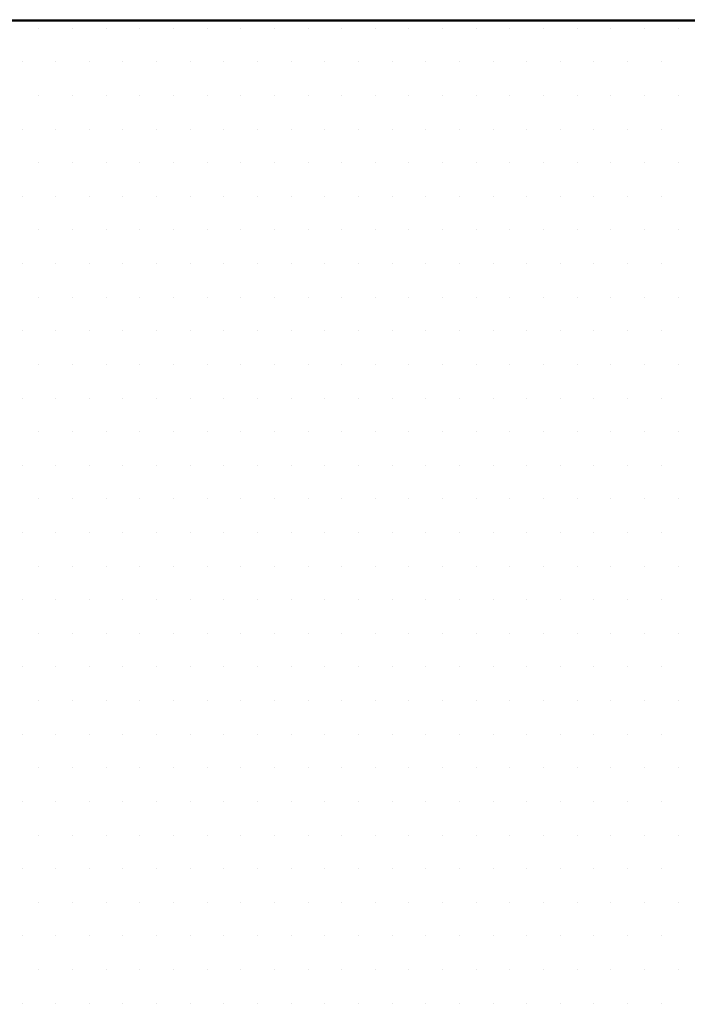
# Model space of a CAD drawing. Extents: x -71 to 52, y -13 to 68.
# Tile 33 of 81: x 33.5528 to 33.6311, y 20.397 to 20.5126. Entities that reach past the tile are written whole.
import ezdxf

# ---------------------------------------------------------------- set-up
doc = ezdxf.new("R2010")
doc.units = 0
doc.header["$LTSCALE"] = 1.21
doc.header["$MEASUREMENT"] = 0
doc.layers.get('0').update_dxf_attribs({"linetype": 'CONTINUOUS'})
doc.layers.add('parker', color=40, linetype='CONTINUOUS')
doc.layers.add('YELLOW', color=2, linetype='CONTINUOUS')

# ---------------------------------------------------------------- blocks, each defined once
blk = doc.blocks.new('*X5')
at = {"color": 0}
for p, q in [((9.525, 1.4625), (9.525, 1.4625)), ((9.53438, 1.4625), (9.53438, 1.4625)), ((9.54375, 1.4625), (9.54375, 1.4625)), ((9.55313, 1.4625), (9.55313, 1.4625)), ((9.5625, 1.4625), (9.5625, 1.4625)), ((9.57188, 1.4625), (9.57188, 1.4625)), ((9.58125, 1.4625), (9.58125, 1.4625)), ((9.59063, 1.4625), (9.59063, 1.4625)), ((9.6, 1.4625), (9.6, 1.4625)), ((9.60938, 1.4625), (9.60938, 1.4625)), ((9.61875, 1.4625), (9.61875, 1.4625)), ((9.62813, 1.4625), (9.62813, 1.4625)), ((9.6375, 1.4625), (9.6375, 1.4625)), ((9.64688, 1.4625), (9.64688, 1.4625)), ((9.65625, 1.4625), (9.65625, 1.4625)), ((9.66563, 1.4625), (9.66563, 1.4625)), ((9.675, 1.4625), (9.675, 1.4625)), ((9.68438, 1.4625), (9.68438, 1.4625)), ((9.69375, 1.4625), (9.69375, 1.4625)), ((9.70313, 1.4625), (9.70313, 1.4625)), ((9.52031, 1.45312), (9.52031, 1.45312)), ((9.52969, 1.45312), (9.52969, 1.45312)), ((9.53906, 1.45312), (9.53906, 1.45312)), ((9.54844, 1.45312), (9.54844, 1.45312)), ((9.55781, 1.45312), (9.55781, 1.45312)), ((9.56719, 1.45312), (9.56719, 1.45312)), ((9.57656, 1.45312), (9.57656, 1.45312)), ((9.58594, 1.45312), (9.58594, 1.45312)), ((9.59531, 1.45312), (9.59531, 1.45312)), ((9.60469, 1.45312), (9.60469, 1.45312)), ((9.61406, 1.45312), (9.61406, 1.45312)), ((9.62344, 1.45312), (9.62344, 1.45312)), ((9.63281, 1.45312), (9.63281, 1.45312)), ((9.64219, 1.45312), (9.64219, 1.45312)), ((9.65156, 1.45312), (9.65156, 1.45312)), ((9.66094, 1.45312), (9.66094, 1.45312)), ((9.67031, 1.45312), (9.67031, 1.45312)), ((9.67969, 1.45312), (9.67969, 1.45312)), ((9.68906, 1.45312), (9.68906, 1.45312)), ((9.69844, 1.45312), (9.69844, 1.45312)), ((9.525, 1.44375), (9.525, 1.44375)), ((9.53438, 1.44375), (9.53438, 1.44375)), ((9.54375, 1.44375), (9.54375, 1.44375)), ((9.55313, 1.44375), (9.55313, 1.44375)), ((9.5625, 1.44375), (9.5625, 1.44375)), ((9.57188, 1.44375), (9.57188, 1.44375)), ((9.58125, 1.44375), (9.58125, 1.44375)), ((9.59063, 1.44375), (9.59063, 1.44375)), ((9.6, 1.44375), (9.6, 1.44375)), ((9.60938, 1.44375), (9.60938, 1.44375)), ((9.61875, 1.44375), (9.61875, 1.44375)), ((9.62813, 1.44375), (9.62813, 1.44375)), ((9.6375, 1.44375), (9.6375, 1.44375)), ((9.64688, 1.44375), (9.64688, 1.44375)), ((9.65625, 1.44375), (9.65625, 1.44375)), ((9.66563, 1.44375), (9.66563, 1.44375)), ((9.675, 1.44375), (9.675, 1.44375)), ((9.68438, 1.44375), (9.68438, 1.44375)), ((9.69375, 1.44375), (9.69375, 1.44375)), ((9.70313, 1.44375), (9.70313, 1.44375)), ((9.52031, 1.43437), (9.52031, 1.43437)), ((9.52969, 1.43437), (9.52969, 1.43437)), ((9.53906, 1.43437), (9.53906, 1.43437)), ((9.54844, 1.43437), (9.54844, 1.43437)), ((9.55781, 1.43437), (9.55781, 1.43437)), ((9.56719, 1.43437), (9.56719, 1.43437)), ((9.57656, 1.43437), (9.57656, 1.43437)), ((9.58594, 1.43437), (9.58594, 1.43437)), ((9.59531, 1.43437), (9.59531, 1.43437)), ((9.60469, 1.43437), (9.60469, 1.43437)), ((9.61406, 1.43437), (9.61406, 1.43437)), ((9.62344, 1.43437), (9.62344, 1.43437)), ((9.63281, 1.43437), (9.63281, 1.43437)), ((9.64219, 1.43437), (9.64219, 1.43437)), ((9.65156, 1.43437), (9.65156, 1.43437)), ((9.66094, 1.43437), (9.66094, 1.43437)), ((9.67031, 1.43437), (9.67031, 1.43437)), ((9.67969, 1.43437), (9.67969, 1.43437)), ((9.68906, 1.43437), (9.68906, 1.43437)), ((9.69844, 1.43437), (9.69844, 1.43437)), ((9.525, 1.425), (9.525, 1.425)), ((9.53438, 1.425), (9.53438, 1.425)), ((9.54375, 1.425), (9.54375, 1.425)), ((9.55313, 1.425), (9.55313, 1.425)), ((9.5625, 1.425), (9.5625, 1.425)), ((9.57188, 1.425), (9.57188, 1.425)), ((9.58125, 1.425), (9.58125, 1.425)), ((9.59063, 1.425), (9.59063, 1.425)), ((9.6, 1.425), (9.6, 1.425)), ((9.60938, 1.425), (9.60938, 1.425)), ((9.61875, 1.425), (9.61875, 1.425)), ((9.62813, 1.425), (9.62813, 1.425)), ((9.6375, 1.425), (9.6375, 1.425)), ((9.64688, 1.425), (9.64688, 1.425)), ((9.65625, 1.425), (9.65625, 1.425)), ((9.66563, 1.425), (9.66563, 1.425)), ((9.675, 1.425), (9.675, 1.425)), ((9.68438, 1.425), (9.68438, 1.425)), ((9.69375, 1.425), (9.69375, 1.425)), ((9.70313, 1.425), (9.70313, 1.425)), ((9.52031, 1.41562), (9.52031, 1.41562)), ((9.52969, 1.41562), (9.52969, 1.41562)), ((9.53906, 1.41562), (9.53906, 1.41562)), ((9.54844, 1.41562), (9.54844, 1.41562)), ((9.55781, 1.41562), (9.55781, 1.41562)), ((9.56719, 1.41562), (9.56719, 1.41562)), ((9.57656, 1.41562), (9.57656, 1.41562)), ((9.58594, 1.41562), (9.58594, 1.41562)), ((9.59531, 1.41562), (9.59531, 1.41562)), ((9.60469, 1.41562), (9.60469, 1.41562)), ((9.61406, 1.41562), (9.61406, 1.41562)), ((9.62344, 1.41562), (9.62344, 1.41562)), ((9.63281, 1.41562), (9.63281, 1.41562)), ((9.64219, 1.41562), (9.64219, 1.41562)), ((9.65156, 1.41562), (9.65156, 1.41562)), ((9.66094, 1.41562), (9.66094, 1.41562)), ((9.67031, 1.41562), (9.67031, 1.41562)), ((9.67969, 1.41562), (9.67969, 1.41562)), ((9.68906, 1.41562), (9.68906, 1.41562)), ((9.69844, 1.41562), (9.69844, 1.41562)), ((9.525, 1.40625), (9.525, 1.40625)), ((9.53438, 1.40625), (9.53438, 1.40625)), ((9.54375, 1.40625), (9.54375, 1.40625)), ((9.55313, 1.40625), (9.55313, 1.40625)), ((9.5625, 1.40625), (9.5625, 1.40625)), ((9.57188, 1.40625), (9.57188, 1.40625)), ((9.58125, 1.40625), (9.58125, 1.40625)), ((9.59063, 1.40625), (9.59063, 1.40625)), ((9.6, 1.40625), (9.6, 1.40625)), ((9.60938, 1.40625), (9.60938, 1.40625)), ((9.61875, 1.40625), (9.61875, 1.40625)), ((9.62813, 1.40625), (9.62813, 1.40625)), ((9.6375, 1.40625), (9.6375, 1.40625)), ((9.64688, 1.40625), (9.64688, 1.40625)), ((9.65625, 1.40625), (9.65625, 1.40625)), ((9.66563, 1.40625), (9.66563, 1.40625)), ((9.675, 1.40625), (9.675, 1.40625)), ((9.68438, 1.40625), (9.68438, 1.40625)), ((9.69375, 1.40625), (9.69375, 1.40625)), ((9.70313, 1.40625), (9.70313, 1.40625)), ((9.52031, 1.39687), (9.52031, 1.39687)), ((9.52969, 1.39687), (9.52969, 1.39687)), ((9.53906, 1.39687), (9.53906, 1.39687)), ((9.54844, 1.39687), (9.54844, 1.39687)), ((9.55781, 1.39687), (9.55781, 1.39687)), ((9.56719, 1.39687), (9.56719, 1.39687)), ((9.57656, 1.39687), (9.57656, 1.39687)), ((9.58594, 1.39687), (9.58594, 1.39687)), ((9.59531, 1.39687), (9.59531, 1.39687)), ((9.60469, 1.39687), (9.60469, 1.39687)), ((9.61406, 1.39687), (9.61406, 1.39687)), ((9.62344, 1.39687), (9.62344, 1.39687)), ((9.63281, 1.39687), (9.63281, 1.39687)), ((9.64219, 1.39687), (9.64219, 1.39687)), ((9.65156, 1.39687), (9.65156, 1.39687)), ((9.66094, 1.39687), (9.66094, 1.39687)), ((9.67031, 1.39687), (9.67031, 1.39687)), ((9.67969, 1.39687), (9.67969, 1.39687)), ((9.68906, 1.39687), (9.68906, 1.39687)), ((9.69844, 1.39687), (9.69844, 1.39687)), ((9.525, 1.3875), (9.525, 1.3875)), ((9.53438, 1.3875), (9.53438, 1.3875)), ((9.54375, 1.3875), (9.54375, 1.3875)), ((9.55313, 1.3875), (9.55313, 1.3875)), ((9.5625, 1.3875), (9.5625, 1.3875)), ((9.57188, 1.3875), (9.57188, 1.3875)), ((9.58125, 1.3875), (9.58125, 1.3875)), ((9.59063, 1.3875), (9.59063, 1.3875)), ((9.6, 1.3875), (9.6, 1.3875)), ((9.60938, 1.3875), (9.60938, 1.3875)), ((9.61875, 1.3875), (9.61875, 1.3875)), ((9.62813, 1.3875), (9.62813, 1.3875)), ((9.6375, 1.3875), (9.6375, 1.3875)), ((9.64688, 1.3875), (9.64688, 1.3875)), ((9.65625, 1.3875), (9.65625, 1.3875)), ((9.66563, 1.3875), (9.66563, 1.3875)), ((9.675, 1.3875), (9.675, 1.3875)), ((9.68438, 1.3875), (9.68438, 1.3875)), ((9.69375, 1.3875), (9.69375, 1.3875)), ((9.70313, 1.3875), (9.70313, 1.3875)), ((9.52031, 1.37813), (9.52031, 1.37813)), ((9.52969, 1.37813), (9.52969, 1.37813)), ((9.53906, 1.37813), (9.53906, 1.37813)), ((9.54844, 1.37813), (9.54844, 1.37813)), ((9.55781, 1.37813), (9.55781, 1.37813)), ((9.56719, 1.37813), (9.56719, 1.37813)), ((9.57656, 1.37813), (9.57656, 1.37813)), ((9.58594, 1.37813), (9.58594, 1.37813)), ((9.59531, 1.37813), (9.59531, 1.37813)), ((9.60469, 1.37813), (9.60469, 1.37813)), ((9.61406, 1.37813), (9.61406, 1.37813)), ((9.62344, 1.37813), (9.62344, 1.37813)), ((9.63281, 1.37813), (9.63281, 1.37813)), ((9.64219, 1.37813), (9.64219, 1.37813)), ((9.65156, 1.37813), (9.65156, 1.37813)), ((9.66094, 1.37813), (9.66094, 1.37813)), ((9.67031, 1.37813), (9.67031, 1.37813)), ((9.67969, 1.37813), (9.67969, 1.37813)), ((9.68906, 1.37813), (9.68906, 1.37813)), ((9.69844, 1.37813), (9.69844, 1.37813)), ((9.525, 1.36875), (9.525, 1.36875)), ((9.53438, 1.36875), (9.53438, 1.36875)), ((9.54375, 1.36875), (9.54375, 1.36875)), ((9.55313, 1.36875), (9.55313, 1.36875)), ((9.5625, 1.36875), (9.5625, 1.36875)), ((9.57188, 1.36875), (9.57188, 1.36875)), ((9.58125, 1.36875), (9.58125, 1.36875)), ((9.59063, 1.36875), (9.59063, 1.36875)), ((9.6, 1.36875), (9.6, 1.36875)), ((9.60938, 1.36875), (9.60938, 1.36875)), ((9.61875, 1.36875), (9.61875, 1.36875)), ((9.62813, 1.36875), (9.62813, 1.36875)), ((9.6375, 1.36875), (9.6375, 1.36875)), ((9.64688, 1.36875), (9.64688, 1.36875)), ((9.65625, 1.36875), (9.65625, 1.36875)), ((9.66563, 1.36875), (9.66563, 1.36875)), ((9.675, 1.36875), (9.675, 1.36875)), ((9.68438, 1.36875), (9.68438, 1.36875)), ((9.69375, 1.36875), (9.69375, 1.36875)), ((9.70313, 1.36875), (9.70313, 1.36875)), ((9.52031, 1.35938), (9.52031, 1.35938)), ((9.52969, 1.35938), (9.52969, 1.35938)), ((9.53906, 1.35938), (9.53906, 1.35938)), ((9.54844, 1.35938), (9.54844, 1.35938)), ((9.55781, 1.35938), (9.55781, 1.35938)), ((9.56719, 1.35938), (9.56719, 1.35938)), ((9.57656, 1.35938), (9.57656, 1.35938)), ((9.58594, 1.35938), (9.58594, 1.35938)), ((9.59531, 1.35938), (9.59531, 1.35938)), ((9.60469, 1.35938), (9.60469, 1.35938)), ((9.61406, 1.35938), (9.61406, 1.35938)), ((9.62344, 1.35938), (9.62344, 1.35938)), ((9.63281, 1.35938), (9.63281, 1.35938)), ((9.64219, 1.35938), (9.64219, 1.35938)), ((9.65156, 1.35938), (9.65156, 1.35938)), ((9.66094, 1.35938), (9.66094, 1.35938)), ((9.67031, 1.35938), (9.67031, 1.35938)), ((9.67969, 1.35938), (9.67969, 1.35938)), ((9.68906, 1.35938), (9.68906, 1.35938)), ((9.69844, 1.35938), (9.69844, 1.35938)), ((9.525, 1.35), (9.525, 1.35)), ((9.53438, 1.35), (9.53438, 1.35)), ((9.54375, 1.35), (9.54375, 1.35)), ((9.55313, 1.35), (9.55313, 1.35)), ((9.5625, 1.35), (9.5625, 1.35)), ((9.57188, 1.35), (9.57188, 1.35)), ((9.58125, 1.35), (9.58125, 1.35)), ((9.59063, 1.35), (9.59063, 1.35)), ((9.6, 1.35), (9.6, 1.35)), ((9.60938, 1.35), (9.60938, 1.35)), ((9.61875, 1.35), (9.61875, 1.35)), ((9.62813, 1.35), (9.62813, 1.35)), ((9.6375, 1.35), (9.6375, 1.35)), ((9.64688, 1.35), (9.64688, 1.35)), ((9.65625, 1.35), (9.65625, 1.35)), ((9.66563, 1.35), (9.66563, 1.35)), ((9.675, 1.35), (9.675, 1.35)), ((9.68438, 1.35), (9.68438, 1.35)), ((9.69375, 1.35), (9.69375, 1.35)), ((9.70313, 1.35), (9.70313, 1.35)), ((9.52031, 1.34062), (9.52031, 1.34062)), ((9.52969, 1.34062), (9.52969, 1.34062)), ((9.53906, 1.34062), (9.53906, 1.34062)), ((9.54844, 1.34062), (9.54844, 1.34062)), ((9.55781, 1.34062), (9.55781, 1.34062)), ((9.56719, 1.34062), (9.56719, 1.34062)), ((9.57656, 1.34062), (9.57656, 1.34062)), ((9.58594, 1.34062), (9.58594, 1.34062)), ((9.59531, 1.34062), (9.59531, 1.34062)), ((9.60469, 1.34062), (9.60469, 1.34062)), ((9.61406, 1.34062), (9.61406, 1.34062)), ((9.62344, 1.34062), (9.62344, 1.34062)), ((9.63281, 1.34062), (9.63281, 1.34062)), ((9.64219, 1.34062), (9.64219, 1.34062)), ((9.65156, 1.34062), (9.65156, 1.34062)), ((9.66094, 1.34062), (9.66094, 1.34062)), ((9.67031, 1.34062), (9.67031, 1.34062)), ((9.67969, 1.34062), (9.67969, 1.34062)), ((9.68906, 1.34062), (9.68906, 1.34062)), ((9.69844, 1.34062), (9.69844, 1.34062)), ((9.525, 1.33125), (9.525, 1.33125)), ((9.53438, 1.33125), (9.53438, 1.33125)), ((9.54375, 1.33125), (9.54375, 1.33125)), ((9.55313, 1.33125), (9.55313, 1.33125)), ((9.5625, 1.33125), (9.5625, 1.33125)), ((9.57188, 1.33125), (9.57188, 1.33125)), ((9.58125, 1.33125), (9.58125, 1.33125)), ((9.59063, 1.33125), (9.59063, 1.33125)), ((9.6, 1.33125), (9.6, 1.33125)), ((9.60938, 1.33125), (9.60938, 1.33125)), ((9.61875, 1.33125), (9.61875, 1.33125)), ((9.62813, 1.33125), (9.62813, 1.33125)), ((9.6375, 1.33125), (9.6375, 1.33125)), ((9.64688, 1.33125), (9.64688, 1.33125)), ((9.65625, 1.33125), (9.65625, 1.33125)), ((9.66563, 1.33125), (9.66563, 1.33125)), ((9.675, 1.33125), (9.675, 1.33125)), ((9.68438, 1.33125), (9.68438, 1.33125)), ((9.69375, 1.33125), (9.69375, 1.33125)), ((9.70313, 1.33125), (9.70313, 1.33125)), ((9.52031, 1.32187), (9.52031, 1.32187)), ((9.52969, 1.32187), (9.52969, 1.32187)), ((9.53906, 1.32187), (9.53906, 1.32187)), ((9.54844, 1.32187), (9.54844, 1.32187)), ((9.55781, 1.32187), (9.55781, 1.32187)), ((9.56719, 1.32187), (9.56719, 1.32187)), ((9.57656, 1.32187), (9.57656, 1.32187)), ((9.58594, 1.32187), (9.58594, 1.32187)), ((9.59531, 1.32187), (9.59531, 1.32187)), ((9.60469, 1.32187), (9.60469, 1.32187)), ((9.61406, 1.32187), (9.61406, 1.32187)), ((9.62344, 1.32187), (9.62344, 1.32187)), ((9.63281, 1.32187), (9.63281, 1.32187)), ((9.64219, 1.32187), (9.64219, 1.32187)), ((9.65156, 1.32187), (9.65156, 1.32187)), ((9.66094, 1.32187), (9.66094, 1.32187)), ((9.67031, 1.32187), (9.67031, 1.32187)), ((9.67969, 1.32187), (9.67969, 1.32187)), ((9.68906, 1.32187), (9.68906, 1.32187)), ((9.69844, 1.32187), (9.69844, 1.32187)), ((9.525, 1.3125), (9.525, 1.3125)), ((9.53438, 1.3125), (9.53438, 1.3125)), ((9.54375, 1.3125), (9.54375, 1.3125)), ((9.55313, 1.3125), (9.55313, 1.3125)), ((9.5625, 1.3125), (9.5625, 1.3125)), ((9.57188, 1.3125), (9.57188, 1.3125)), ((9.58125, 1.3125), (9.58125, 1.3125)), ((9.59063, 1.3125), (9.59063, 1.3125)), ((9.6, 1.3125), (9.6, 1.3125)), ((9.60938, 1.3125), (9.60938, 1.3125)), ((9.61875, 1.3125), (9.61875, 1.3125)), ((9.62813, 1.3125), (9.62813, 1.3125)), ((9.6375, 1.3125), (9.6375, 1.3125)), ((9.64688, 1.3125), (9.64688, 1.3125)), ((9.65625, 1.3125), (9.65625, 1.3125)), ((9.66563, 1.3125), (9.66563, 1.3125)), ((9.675, 1.3125), (9.675, 1.3125)), ((9.68438, 1.3125), (9.68438, 1.3125)), ((9.69375, 1.3125), (9.69375, 1.3125)), ((9.70313, 1.3125), (9.70313, 1.3125)), ((9.52031, 1.30312), (9.52031, 1.30312)), ((9.52969, 1.30312), (9.52969, 1.30312)), ((9.53906, 1.30312), (9.53906, 1.30312)), ((9.54844, 1.30312), (9.54844, 1.30312)), ((9.55781, 1.30312), (9.55781, 1.30312)), ((9.56719, 1.30312), (9.56719, 1.30312)), ((9.57656, 1.30312), (9.57656, 1.30312)), ((9.58594, 1.30312), (9.58594, 1.30312)), ((9.59531, 1.30312), (9.59531, 1.30312)), ((9.60469, 1.30312), (9.60469, 1.30312)), ((9.61406, 1.30312), (9.61406, 1.30312)), ((9.62344, 1.30312), (9.62344, 1.30312)), ((9.63281, 1.30312), (9.63281, 1.30312)), ((9.64219, 1.30312), (9.64219, 1.30312)), ((9.65156, 1.30312), (9.65156, 1.30312)), ((9.66094, 1.30312), (9.66094, 1.30312)), ((9.67031, 1.30312), (9.67031, 1.30312)), ((9.67969, 1.30312), (9.67969, 1.30312)), ((9.68906, 1.30312), (9.68906, 1.30312)), ((9.69844, 1.30312), (9.69844, 1.30312)), ((9.525, 1.29375), (9.525, 1.29375)), ((9.53438, 1.29375), (9.53438, 1.29375)), ((9.54375, 1.29375), (9.54375, 1.29375)), ((9.55313, 1.29375), (9.55313, 1.29375)), ((9.5625, 1.29375), (9.5625, 1.29375)), ((9.57188, 1.29375), (9.57188, 1.29375)), ((9.58125, 1.29375), (9.58125, 1.29375)), ((9.59063, 1.29375), (9.59063, 1.29375)), ((9.6, 1.29375), (9.6, 1.29375)), ((9.60938, 1.29375), (9.60938, 1.29375)), ((9.61875, 1.29375), (9.61875, 1.29375)), ((9.62813, 1.29375), (9.62813, 1.29375)), ((9.6375, 1.29375), (9.6375, 1.29375)), ((9.64688, 1.29375), (9.64688, 1.29375)), ((9.65625, 1.29375), (9.65625, 1.29375)), ((9.66563, 1.29375), (9.66563, 1.29375)), ((9.675, 1.29375), (9.675, 1.29375)), ((9.68438, 1.29375), (9.68438, 1.29375)), ((9.69375, 1.29375), (9.69375, 1.29375)), ((9.70313, 1.29375), (9.70313, 1.29375)), ((9.52031, 1.28438), (9.52031, 1.28438)), ((9.52969, 1.28438), (9.52969, 1.28438)), ((9.53906, 1.28438), (9.53906, 1.28438)), ((9.54844, 1.28438), (9.54844, 1.28438)), ((9.55781, 1.28438), (9.55781, 1.28438)), ((9.56719, 1.28438), (9.56719, 1.28438)), ((9.57656, 1.28438), (9.57656, 1.28438)), ((9.58594, 1.28438), (9.58594, 1.28438)), ((9.59531, 1.28438), (9.59531, 1.28438)), ((9.60469, 1.28438), (9.60469, 1.28438)), ((9.61406, 1.28438), (9.61406, 1.28438)), ((9.62344, 1.28438), (9.62344, 1.28438)), ((9.63281, 1.28438), (9.63281, 1.28438)), ((9.64219, 1.28438), (9.64219, 1.28438)), ((9.65156, 1.28438), (9.65156, 1.28438)), ((9.66094, 1.28438), (9.66094, 1.28438)), ((9.67031, 1.28438), (9.67031, 1.28438)), ((9.67969, 1.28438), (9.67969, 1.28438)), ((9.68906, 1.28438), (9.68906, 1.28438)), ((9.69844, 1.28438), (9.69844, 1.28438)), ((9.525, 1.275), (9.525, 1.275)), ((9.53438, 1.275), (9.53438, 1.275)), ((9.54375, 1.275), (9.54375, 1.275)), ((9.55313, 1.275), (9.55313, 1.275)), ((9.5625, 1.275), (9.5625, 1.275)), ((9.57188, 1.275), (9.57188, 1.275)), ((9.58125, 1.275), (9.58125, 1.275)), ((9.59063, 1.275), (9.59063, 1.275)), ((9.6, 1.275), (9.6, 1.275)), ((9.60938, 1.275), (9.60938, 1.275)), ((9.61875, 1.275), (9.61875, 1.275)), ((9.62813, 1.275), (9.62813, 1.275)), ((9.6375, 1.275), (9.6375, 1.275)), ((9.64688, 1.275), (9.64688, 1.275)), ((9.65625, 1.275), (9.65625, 1.275)), ((9.66563, 1.275), (9.66563, 1.275)), ((9.675, 1.275), (9.675, 1.275)), ((9.68438, 1.275), (9.68438, 1.275)), ((9.69375, 1.275), (9.69375, 1.275)), ((9.70313, 1.275), (9.70313, 1.275)), ((9.52031, 1.26562), (9.52031, 1.26562)), ((9.52969, 1.26562), (9.52969, 1.26562)), ((9.53906, 1.26562), (9.53906, 1.26562)), ((9.54844, 1.26562), (9.54844, 1.26562)), ((9.55781, 1.26562), (9.55781, 1.26562)), ((9.56719, 1.26562), (9.56719, 1.26562)), ((9.57656, 1.26562), (9.57656, 1.26562)), ((9.58594, 1.26562), (9.58594, 1.26562)), ((9.59531, 1.26562), (9.59531, 1.26562)), ((9.60469, 1.26562), (9.60469, 1.26562)), ((9.61406, 1.26562), (9.61406, 1.26562)), ((9.62344, 1.26562), (9.62344, 1.26562)), ((9.63281, 1.26562), (9.63281, 1.26562)), ((9.64219, 1.26562), (9.64219, 1.26562)), ((9.65156, 1.26562), (9.65156, 1.26562)), ((9.66094, 1.26562), (9.66094, 1.26562)), ((9.67031, 1.26562), (9.67031, 1.26562)), ((9.67969, 1.26562), (9.67969, 1.26562)), ((9.68906, 1.26562), (9.68906, 1.26562)), ((9.69844, 1.26562), (9.69844, 1.26562)), ((9.525, 1.25625), (9.525, 1.25625)), ((9.53438, 1.25625), (9.53438, 1.25625)), ((9.54375, 1.25625), (9.54375, 1.25625)), ((9.55313, 1.25625), (9.55313, 1.25625)), ((9.5625, 1.25625), (9.5625, 1.25625)), ((9.57188, 1.25625), (9.57188, 1.25625)), ((9.58125, 1.25625), (9.58125, 1.25625)), ((9.59063, 1.25625), (9.59063, 1.25625)), ((9.6, 1.25625), (9.6, 1.25625)), ((9.60938, 1.25625), (9.60938, 1.25625)), ((9.61875, 1.25625), (9.61875, 1.25625)), ((9.62813, 1.25625), (9.62813, 1.25625)), ((9.6375, 1.25625), (9.6375, 1.25625)), ((9.64688, 1.25625), (9.64688, 1.25625)), ((9.65625, 1.25625), (9.65625, 1.25625)), ((9.66563, 1.25625), (9.66563, 1.25625)), ((9.675, 1.25625), (9.675, 1.25625)), ((9.68438, 1.25625), (9.68438, 1.25625)), ((9.69375, 1.25625), (9.69375, 1.25625)), ((9.70313, 1.25625), (9.70313, 1.25625)), ((9.52031, 1.24687), (9.52031, 1.24687)), ((9.52969, 1.24687), (9.52969, 1.24687)), ((9.53906, 1.24687), (9.53906, 1.24687)), ((9.54844, 1.24687), (9.54844, 1.24687)), ((9.55781, 1.24687), (9.55781, 1.24687)), ((9.56719, 1.24687), (9.56719, 1.24687)), ((9.57656, 1.24687), (9.57656, 1.24687)), ((9.58594, 1.24687), (9.58594, 1.24687)), ((9.59531, 1.24687), (9.59531, 1.24687)), ((9.60469, 1.24687), (9.60469, 1.24687)), ((9.61406, 1.24687), (9.61406, 1.24687)), ((9.62344, 1.24687), (9.62344, 1.24687)), ((9.63281, 1.24687), (9.63281, 1.24687)), ((9.64219, 1.24687), (9.64219, 1.24687)), ((9.65156, 1.24687), (9.65156, 1.24687)), ((9.66094, 1.24687), (9.66094, 1.24687)), ((9.67031, 1.24687), (9.67031, 1.24687)), ((9.67969, 1.24687), (9.67969, 1.24687)), ((9.68906, 1.24687), (9.68906, 1.24687)), ((9.69844, 1.24687), (9.69844, 1.24687)), ((9.525, 1.2375), (9.525, 1.2375)), ((9.53438, 1.2375), (9.53438, 1.2375)), ((9.54375, 1.2375), (9.54375, 1.2375)), ((9.55313, 1.2375), (9.55313, 1.2375)), ((9.5625, 1.2375), (9.5625, 1.2375)), ((9.57188, 1.2375), (9.57188, 1.2375)), ((9.58125, 1.2375), (9.58125, 1.2375)), ((9.59063, 1.2375), (9.59063, 1.2375)), ((9.6, 1.2375), (9.6, 1.2375)), ((9.60938, 1.2375), (9.60938, 1.2375)), ((9.61875, 1.2375), (9.61875, 1.2375)), ((9.62813, 1.2375), (9.62813, 1.2375)), ((9.6375, 1.2375), (9.6375, 1.2375)), ((9.64688, 1.2375), (9.64688, 1.2375)), ((9.65625, 1.2375), (9.65625, 1.2375)), ((9.66563, 1.2375), (9.66563, 1.2375)), ((9.675, 1.2375), (9.675, 1.2375)), ((9.68438, 1.2375), (9.68438, 1.2375)), ((9.69375, 1.2375), (9.69375, 1.2375)), ((9.70313, 1.2375), (9.70313, 1.2375)), ((9.52031, 1.22812), (9.52031, 1.22812)), ((9.52969, 1.22812), (9.52969, 1.22812)), ((9.53906, 1.22812), (9.53906, 1.22812)), ((9.54844, 1.22812), (9.54844, 1.22812)), ((9.55781, 1.22812), (9.55781, 1.22812)), ((9.56719, 1.22812), (9.56719, 1.22812)), ((9.57656, 1.22812), (9.57656, 1.22812)), ((9.58594, 1.22812), (9.58594, 1.22812)), ((9.59531, 1.22812), (9.59531, 1.22812)), ((9.60469, 1.22812), (9.60469, 1.22812)), ((9.61406, 1.22812), (9.61406, 1.22812)), ((9.62344, 1.22812), (9.62344, 1.22812)), ((9.63281, 1.22812), (9.63281, 1.22812)), ((9.64219, 1.22812), (9.64219, 1.22812)), ((9.65156, 1.22812), (9.65156, 1.22812)), ((9.66094, 1.22812), (9.66094, 1.22812)), ((9.67031, 1.22812), (9.67031, 1.22812)), ((9.67969, 1.22812), (9.67969, 1.22812)), ((9.68906, 1.22812), (9.68906, 1.22812)), ((9.69844, 1.22812), (9.69844, 1.22812)), ((9.525, 1.21875), (9.525, 1.21875)), ((9.53438, 1.21875), (9.53438, 1.21875)), ((9.54375, 1.21875), (9.54375, 1.21875)), ((9.55313, 1.21875), (9.55313, 1.21875)), ((9.5625, 1.21875), (9.5625, 1.21875)), ((9.57188, 1.21875), (9.57188, 1.21875)), ((9.58125, 1.21875), (9.58125, 1.21875)), ((9.59063, 1.21875), (9.59063, 1.21875)), ((9.6, 1.21875), (9.6, 1.21875)), ((9.60938, 1.21875), (9.60938, 1.21875)), ((9.61875, 1.21875), (9.61875, 1.21875)), ((9.62813, 1.21875), (9.62813, 1.21875)), ((9.6375, 1.21875), (9.6375, 1.21875)), ((9.64688, 1.21875), (9.64688, 1.21875)), ((9.65625, 1.21875), (9.65625, 1.21875)), ((9.66563, 1.21875), (9.66563, 1.21875)), ((9.675, 1.21875), (9.675, 1.21875)), ((9.68438, 1.21875), (9.68438, 1.21875)), ((9.69375, 1.21875), (9.69375, 1.21875)), ((9.70313, 1.21875), (9.70313, 1.21875)), ((9.52031, 1.20937), (9.52031, 1.20937)), ((9.52969, 1.20937), (9.52969, 1.20937)), ((9.53906, 1.20937), (9.53906, 1.20937)), ((9.54844, 1.20937), (9.54844, 1.20937)), ((9.55781, 1.20937), (9.55781, 1.20937)), ((9.56719, 1.20937), (9.56719, 1.20937)), ((9.57656, 1.20937), (9.57656, 1.20937)), ((9.58594, 1.20937), (9.58594, 1.20937)), ((9.59531, 1.20937), (9.59531, 1.20937)), ((9.60469, 1.20937), (9.60469, 1.20937)), ((9.61406, 1.20937), (9.61406, 1.20937)), ((9.62344, 1.20937), (9.62344, 1.20937)), ((9.63281, 1.20937), (9.63281, 1.20937)), ((9.64219, 1.20937), (9.64219, 1.20937)), ((9.65156, 1.20937), (9.65156, 1.20937)), ((9.66094, 1.20937), (9.66094, 1.20937)), ((9.67031, 1.20937), (9.67031, 1.20937)), ((9.67969, 1.20937), (9.67969, 1.20937)), ((9.68906, 1.20937), (9.68906, 1.20937)), ((9.69844, 1.20937), (9.69844, 1.20937)), ((9.525, 1.2), (9.525, 1.2)), ((9.53438, 1.2), (9.53438, 1.2)), ((9.54375, 1.2), (9.54375, 1.2)), ((9.55313, 1.2), (9.55313, 1.2)), ((9.5625, 1.2), (9.5625, 1.2)), ((9.57188, 1.2), (9.57188, 1.2)), ((9.58125, 1.2), (9.58125, 1.2)), ((9.59063, 1.2), (9.59063, 1.2)), ((9.6, 1.2), (9.6, 1.2)), ((9.60938, 1.2), (9.60938, 1.2)), ((9.61875, 1.2), (9.61875, 1.2)), ((9.62813, 1.2), (9.62813, 1.2)), ((9.6375, 1.2), (9.6375, 1.2)), ((9.64688, 1.2), (9.64688, 1.2)), ((9.65625, 1.2), (9.65625, 1.2)), ((9.66563, 1.2), (9.66563, 1.2)), ((9.675, 1.2), (9.675, 1.2)), ((9.68438, 1.2), (9.68438, 1.2)), ((9.69375, 1.2), (9.69375, 1.2)), ((9.70313, 1.2), (9.70313, 1.2)), ((9.52031, 1.19063), (9.52031, 1.19063)), ((9.52969, 1.19063), (9.52969, 1.19063)), ((9.53906, 1.19063), (9.53906, 1.19063)), ((9.54844, 1.19063), (9.54844, 1.19063)), ((9.55781, 1.19063), (9.55781, 1.19063)), ((9.56719, 1.19063), (9.56719, 1.19063)), ((9.57656, 1.19063), (9.57656, 1.19063)), ((9.58594, 1.19063), (9.58594, 1.19063)), ((9.59531, 1.19063), (9.59531, 1.19063)), ((9.60469, 1.19063), (9.60469, 1.19063)), ((9.61406, 1.19063), (9.61406, 1.19063)), ((9.62344, 1.19063), (9.62344, 1.19063)), ((9.63281, 1.19063), (9.63281, 1.19063)), ((9.64219, 1.19063), (9.64219, 1.19063)), ((9.65156, 1.19063), (9.65156, 1.19063)), ((9.66094, 1.19063), (9.66094, 1.19063)), ((9.67031, 1.19063), (9.67031, 1.19063)), ((9.67969, 1.19063), (9.67969, 1.19063)), ((9.68906, 1.19063), (9.68906, 1.19063)), ((9.69844, 1.19063), (9.69844, 1.19063))]:
    blk.add_line(p, q, dxfattribs=at)

msp = doc.modelspace()

# ---------------------------------------------------------------- linework, layer by layer
at = {"layer": 'parker'}
msp.add_lwpolyline([(33.31038, 20.51243), (33.9397, 20.51243), (33.9397, 20.27109), (33.31038, 20.27109), (33.31038, 20.36872), (33.49473, 20.36872), (33.49473, 20.39679), (33.31038, 20.39679), (33.31038, 20.51243), (33.31038, 20.51243)], dxfattribs=at)
at = {"layer": 'YELLOW'}
msp.add_lwpolyline([(33.31002, 20.51257), (33.9397, 20.51257), (33.9397, 20.27109), (33.31002, 20.27109), (33.31002, 20.36877), (33.49448, 20.36877), (33.49448, 20.39686), (33.31002, 20.39686), (33.31002, 20.51257), (33.31002, 20.51257)], dxfattribs=at)

# ---------------------------------------------------------------- block references
at = {"layer": 'parker', "xscale": 0.420940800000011, "yscale": 0.4209407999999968, "zscale": 0.4209408}
msp.add_blockref('*X5', (29.54562, 19.89594), dxfattribs=at)

doc.saveas('drawing.dxf')
